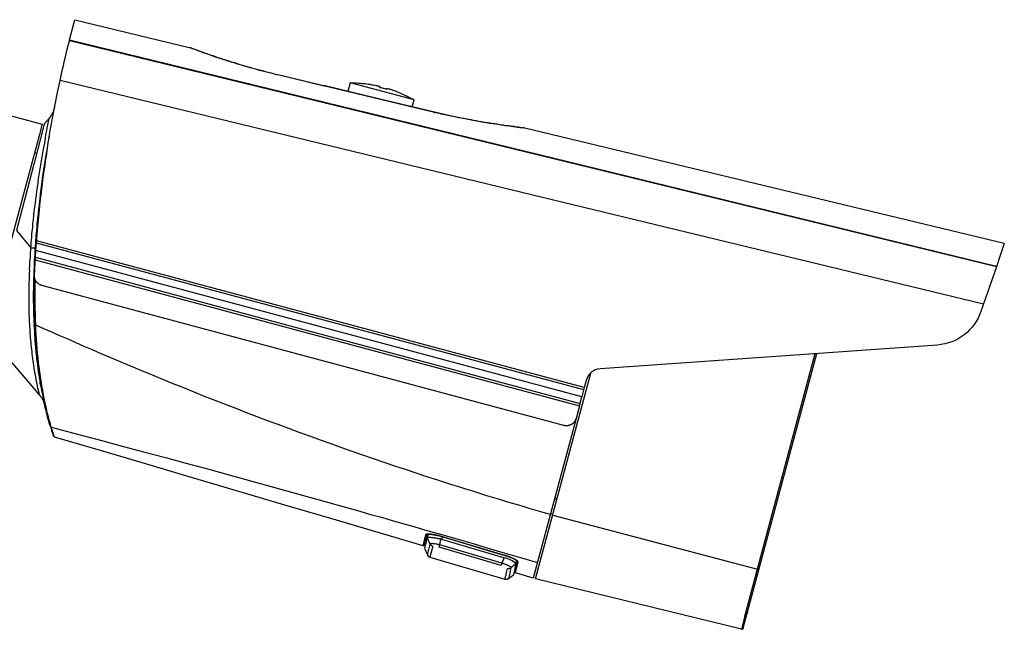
# Model space of a CAD drawing. Header units: millimetres. Extents: x 2008 to 593522, y -10016 to 93699.
# Tile 32 of 102: x 289811 to 291126, y 23343 to 24156. Entities that reach past the tile are written whole.
import ezdxf

# ---------------------------------------------------------------- set-up
doc = ezdxf.new("R2010")
doc.units = ezdxf.units.MM
doc.layers.add('CCTV', color=7, linetype='Continuous')

msp = doc.modelspace()

# ---------------------------------------------------------------- linework, layer by layer
at = {"layer": 'CCTV'}
for p, q in [((289831.0412, 23743.157, -70712.625), (289831.2056, 23741.7157, -70712.625)), ((289843.2019, 23648.4839, -70712.625), (289842.7319, 23650.0494, -70712.625)), ((289843.5039, 23647.5561, -70712.625), (289843.2019, 23648.4839, -70712.625)), ((289844.4207, 23642.4412, -70712.625), (289843.5039, 23647.5561, -70712.625)), ((289844.6973, 23642.3671, -70712.625), (289844.4207, 23642.4412, -70712.625)), ((289844.8512, 23640.8863, -70712.625), (289844.6973, 23642.3671, -70712.625))]:
    msp.add_line(p, q, dxfattribs=at)
at = {"layer": 'CCTV', "elevation": -70712.625}
for points in [[(291097.6386, 23776.3759), (290481.5048, 23925.3788), (289865.1907, 24074.6841, -0.013374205), (289877.6594, 24127.6992), (289877.6686, 24128.84), (289879.4681, 24135.5558), (289881.2676, 24142.2716), (289883.0565, 24148.948), (289884.856, 24155.6638), (290037.3798, 24118.8176), (290037.8936, 24118.6799), (290038.1702, 24118.6058), (290038.4468, 24118.5317), (290038.684, 24118.4681), (290038.9606, 24118.394), (290039.2372, 24118.3199), (290039.751, 24118.1822), (290040.0276, 24118.1081), (290040.5809, 24117.9599), (290041.8505, 24117.3233), (290042.3642, 24117.1856), (290043.1546, 24116.9738), (290044.9881, 24116.2285), (290045.7784, 24116.0167), (290046.7714, 24115.4543), (290047.8384, 24115.1684), (290049.1821, 24114.8084), (290050.175, 24114.2459), (290051.7558, 24113.8223), (290053.0254, 24113.1858), (290054.369, 24112.8257), (290055.9152, 24112.115), (290057.7727, 24111.6174), (290059.2899, 24110.9568), (290061.1869, 24110.4485), (290062.9702, 24109.6742), (290064.8276, 24109.1765), (290066.9271, 24108.3176), (290069.0612, 24107.7458), (290071.3582, 24106.8339), (290073.5318, 24106.2515), (290075.8289, 24105.3396), (290078.1761, 24104.4566), (290080.8634, 24103.7366), (290083.4371, 24102.7505), (290086.1245, 24102.0305), (290088.7377, 24101.0339), (290091.6622, 24100.2503), (290094.5125, 24099.1901), (290097.4765, 24098.3959), (290100.6776, 24097.5382), (290103.8046, 24096.4039), (290107.0056, 24095.5462), (290110.2067, 24094.6885), (290113.6209, 24093.5196), (290117.0987, 24092.5877), (290120.5764, 24091.6559), (290124.3308, 24090.6499), (290127.8085, 24089.7181), (290131.5233, 24088.7227), (290135.2777, 24087.7167), (290138.9925, 24086.7213), (290142.7469, 24085.7153), (290146.7779, 24084.6352), (290150.7694, 24083.5657), (290154.5873, 24082.7968), (290155.8914, 24082.4473), (290217.5413, 24067.6643)], [(290553.9397, 23623.9351), (290553.8656, 23623.6586), (290553.728, 23623.145), (290553.6539, 23622.8685), (290553.3032, 23622.6661), (290553.2291, 23622.3896), (290553.155, 23622.113), (290553.0915, 23621.876), (290552.9433, 23621.3229), (290552.8692, 23621.0464), (290552.5686, 23620.8729), (290552.4945, 23620.5964), (290552.4204, 23620.3198), (290552.0696, 23620.1174), (290551.9955, 23619.8409), (290551.6554, 23619.678), (290551.5072, 23619.1249), (290551.4331, 23618.8484), (290551.0824, 23618.646), (290551.0188, 23618.4089), (290550.6681, 23618.2065), (290550.3569, 23617.9935), (290550.2828, 23617.717), (290549.9321, 23617.5146), (290549.8686, 23617.2776), (290549.5178, 23617.0751), (290549.1671, 23616.8727), (290549.093, 23616.5962), (290548.7924, 23616.4227), (290548.5157, 23616.4968), (290548.165, 23616.2944), (290547.8143, 23616.092), (290547.7402, 23615.8155), (290547.4289, 23615.6025), (290547.0888, 23615.4396), (290546.8122, 23615.5137), (290546.4614, 23615.3113), (290546.1502, 23615.0983), (290545.7995, 23614.8959), (290545.5228, 23614.97), (290545.1721, 23614.7676), (290544.8715, 23614.5941), (290544.5948, 23614.6682), (290544.2441, 23614.4658), (290543.9675, 23614.5399), (290543.6167, 23614.3375), (290543.3796, 23614.4011), (290543.0289, 23614.1987), (290542.7522, 23614.2728), (290542.4015, 23614.0704), (290542.1644, 23614.1339), (290541.8242, 23613.971), (290541.5476, 23614.0451), (290541.271, 23614.1193), (290540.6831, 23613.9804), (290540.4065, 23614.0545), (290540.1298, 23614.1286), (290539.8927, 23614.1922), (290539.6161, 23614.2663), (290539.2653, 23614.0639), (290538.9887, 23614.138), (290538.475, 23614.2757), (290538.1983, 23614.3498), (290537.9217, 23614.4239), (290537.6846, 23614.4875), (289840.5981, 23801.2712), (289840.0449, 23801.4194), (289839.5311, 23801.5571), (289839.0519, 23801.9819), (289838.5382, 23802.1195), (289837.9849, 23802.2678), (289837.5452, 23802.682), (289836.992, 23802.8302), (289836.8184, 23803.1308), (289836.3392, 23803.5556), (289835.7859, 23803.7038), (289835.3462, 23804.118), (289834.8671, 23804.5428), (289834.4274, 23804.957), (289834.2143, 23805.2682), (289833.8487, 23805.9589), (289833.3695, 23806.3837), (289833.167, 23806.7343), (289832.7168, 23807.109), (289832.5883, 23807.7362), (289832.3858, 23808.0869), (289832.0096, 23808.7381), (289831.8812, 23809.3653), (289831.6786, 23809.7159), (289831.5791, 23810.293), (289831.4507, 23810.9202), (289831.2482, 23811.2709), (289831.1091, 23811.8586), (289830.9807, 23812.4858), (289830.8812, 23813.0629), (289831.0294, 23813.6159), (289830.9009, 23814.2431), (289831.0385, 23814.7567, -0.041632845), (289865.1907, 24074.6841)], [(290252.3516, 24071.5897, -0.02957186), (290274.5983, 24070.2015), (290276.846, 24069.8957), (290279.0541, 24069.6004), (290281.1882, 24069.0286), (290283.1197, 24068.8074), (290285.3173, 24068.4726), (290286.6609, 24068.1126), (290288.0046, 24067.7525), (290288.5184, 24067.6149), (290289.0716, 24067.4666), (290289.862, 24067.2548), (290290.4153, 24067.1066), (290290.6524, 24067.0431), (290290.9291, 24066.9689), (290291.4823, 24066.8207), (290291.7195, 24066.7572), (290291.3596, 24065.414), (290293.8443, 24065.0446), (290296.255, 24064.3986), (290298.6657, 24063.7527), (290301.0023, 24062.8302), (290301.3622, 24064.1734), (290301.5994, 24064.1098), (290301.876, 24064.0357), (290302.1526, 24063.9616), (290302.4293, 24063.8875), (290302.7059, 24063.8133), (290303.4963, 24063.6016), (290304.0101, 24063.4639), (290304.5633, 24063.3156), (290305.3537, 24063.1039), (290306.4207, 24062.818), (290307.7644, 24062.4579), (290309.5583, 24061.7232), (290311.4553, 24061.2149), (290313.2386, 24060.4407), (290315.2986, 24059.5923), (290317.0819, 24058.8181), (290318.9047, 24058.0333, -0.025486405), (290337.8721, 24048.6745)], [(291125.565, 23857.0971), (290485.5801, 24011.0863, -0.030425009), (290363.0701, 24032.6924)], [(290476.4814, 24012.3811), (290474.787, 24012.5387, -0.027158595), (290367.8915, 24031.4005)], [(291125.5761, 23857.1292), (291120.5608, 23842.6798), (291114.9593, 23826.0587), (291094.447, 23766.6035, -0.298967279), (291036.3376, 23721.7953), (290585.9169, 23689.8451, 0.333431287), (290567.5207, 23674.6199), (290564.9379, 23664.9807), (290561.6247, 23652.6157)], [(289851.9529, 23613.9597, 0.169924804), (289853.2874, 23612.4589), (289852.2874, 23616.1565), (289851.3869, 23619.277), (289850.3233, 23622.7376), (289849.4969, 23626.1346), (289849.269, 23627.3389), (289848.432, 23630.6964), (289847.6451, 23634.0829), (289846.8928, 23637.7564), (289846.0558, 23641.1139), (289845.6902, 23641.8047), (289845.1405, 23645.1276), (289844.4171, 23648.751, -0.042529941), (289832.7574, 23748.4555, -0.01998014), (289832.2228, 23808.4269)], [(290519.5904, 23495.7418, -0.008186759), (290369.2006, 23541.5006, -0.023059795), (289919.1206, 23710.6646), (289908.331, 23715.2916), (289897.5308, 23719.8791), (289886.4646, 23724.5803), (289875.7492, 23729.4839), (289864.9885, 23734.0608), (289854.273, 23738.9644), (289843.4835, 23743.5915), (289832.7574, 23748.4555), (289832.2041, 23748.6038), (289831.8534, 23748.4014), (289831.6163, 23748.4649), (289831.3396, 23748.539), (289831.063, 23748.6132), (289830.7864, 23748.6873), (289830.7864, 23748.6873), (289830.9254, 23748.0996), (289830.7229, 23748.4503), (289830.7715, 23749.5804), (289830.8456, 23749.857)], [(290457.8451, 23438.401, -0.122847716), (290474.2521, 23430.2364), (290467.0539, 23424.713), (290466.1224, 23421.2366), (290465.457, 23417.6465), (290464.9595, 23415.7898), (290464.4514, 23413.8936), (290463.7965, 23410.343), (290463.4458, 23410.1406), (290463.095, 23409.9382), (290462.7549, 23409.7753), (290462.4437, 23409.5623), (290462.167, 23409.6364), (290461.8163, 23409.434), (290461.4656, 23409.2316), (290460.9518, 23409.3693), (290460.6011, 23409.1669), (290460.3244, 23409.241), (290460.0478, 23409.3151), (290459.8107, 23409.3786), (290459.2574, 23409.5269), (290458.9808, 23409.601), (290459.9229, 23413.117), (290460.4204, 23414.9737), (290460.6173, 23416.6569), (290461.6229, 23420.4099), (290462.2777, 23423.9604, 0.266213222), (290467.0539, 23424.713), (290467.128, 23424.9896), (290466.8514, 23425.0637), (290466.9149, 23425.3007), (290466.6778, 23425.3643), (290466.4753, 23425.7149), (290466.1986, 23425.789), (290465.9961, 23426.1397), (290465.7194, 23426.2138), (290465.2798, 23426.628), (290465.0031, 23426.7021), (290464.4894, 23426.8398), (290464.2869, 23427.1905), (290463.7336, 23427.3387), (290463.0067, 23427.7875), (290462.2163, 23427.9993), (290461.5, 23428.4876), (290460.6701, 23428.71), (290459.8797, 23428.9218), (290459.1634, 23429.4101), (290458.3335, 23429.6325), (290457.5431, 23429.8443), (290456.8268, 23430.3326), (290456.0364, 23430.5444), (290454.9694, 23430.8303), (290372.1546, 23455.3069), (290373.4495, 23463.3011), (290373.9633, 23463.1635), (290374.2399, 23463.0893), (290457.0547, 23438.6128), (290457.2918, 23438.5492), (290457.8451, 23438.401), (290454.9694, 23430.8303), (290454.1755, 23427.8674), (290371.3607, 23452.344), (290372.1546, 23455.3069), (290371.3642, 23455.5186), (290370.5738, 23455.7304), (290369.6698, 23455.6763), (290368.8794, 23455.8881), (290368.089, 23456.0998), (290367.5358, 23456.2481), (290366.7454, 23456.4599), (290365.8809, 23456.3951), (290365.051, 23456.6175), (290364.1971, 23456.5923), (290363.4067, 23456.804), (290362.8534, 23456.9523), (290362.5422, 23456.7393), (290361.9889, 23456.8875), (290361.7123, 23456.9617), (290361.1244, 23456.8228), (290360.8478, 23456.8969), (290360.5711, 23456.971), (290360.497, 23456.6945), (290360.2204, 23456.7686), (290359.9833, 23456.8322), (290359.9198, 23456.5951), (290359.6431, 23456.6693), (290359.569, 23456.3927), (290359.2924, 23456.4669), (290359.2183, 23456.1903), (290359.495, 23456.1162), (290359.6975, 23455.7655), (290359.6234, 23455.489), (290359.8605, 23455.4255), (290360.0736, 23455.1143), (290360.2762, 23454.7637), (290360.5528, 23454.6895), (290360.7554, 23454.3389), (290360.9925, 23454.2753), (290361.2691, 23454.2012), (290361.4716, 23453.8506), (290361.7483, 23453.7764), (290361.9854, 23453.7129), (290362.262, 23453.6388), (290362.5387, 23453.5646), (290362.8153, 23453.4905), (290358.9411, 23439.0317), (290458.9808, 23409.601), (290459.8107, 23409.3786), (290461.5397, 23409.5081), (290463.095, 23409.9382), (290463.7965, 23410.343), (290470.6545, 23415.7034), (290474.1886, 23429.9993), (290474.2521, 23430.2364), (290474.5414, 23434.4776)]]:
    msp.add_lwpolyline(points, format="xyb", dxfattribs=at)
for points in [[(291114.9597, 23826.0586), (289877.6598, 24127.6991)], [(289877.6686, 24128.84), (291115.2451, 23827.1253)], [(290037.3798, 24118.8176), (290037.6169, 24118.7541), (290037.8936, 24118.6799), (290038.1702, 24118.6058), (290039.2372, 24118.3199), (290041.0206, 24117.5457), (290044.7114, 24116.3027), (290048.3917, 24115.0201), (290052.0324, 24113.7482), (290055.6386, 24112.1892), (290059.2899, 24110.9568), (290062.9702, 24109.6742), (290066.6505, 24108.3917), (290070.0541, 24107.1833), (290073.6948, 24105.9114), (290077.3857, 24104.6684), (290081.14, 24103.6624), (290084.7808, 24102.3905), (290088.4611, 24101.108), (290092.2154, 24100.102), (290095.8562, 24098.8301), (290099.5364, 24097.5476), (290103.2908, 24096.5416), (290107.0056, 24095.5462), (290110.6965, 24094.3032), (290114.688, 24093.2337), (290118.4423, 24092.2277), (290122.1967, 24091.2217), (290125.8374, 24089.9498), (290129.5918, 24088.9438), (290133.3067, 24087.9484), (290137.061, 24086.9425), (290140.8895, 24086.213), (290144.6043, 24085.2176), (290148.3587, 24084.2117), (290152.113, 24083.2057), (290155.8914, 24082.4473), (290259.4808, 24057.5698), (290363.0701, 24032.6924), (290288.5524, 24050.6693), (290217.2646, 24067.7384)], [(290335.3527, 24039.2724), (290337.8721, 24048.6745), (290252.3516, 24071.5897), (290249.2607, 24060.0542)], [(290475.5774, 24012.3269), (290473.9225, 24012.474), (290472.8555, 24012.7599), (290471.725, 24012.8088), (290470.6579, 24013.0947), (290469.5168, 24013.104), (290468.4498, 24013.39), (290467.032, 24013.4735), (290465.6143, 24013.557), (290464.2706, 24013.917), (290462.6157, 24014.064), (290461.2085, 24014.187), (290459.5141, 24014.3447), (290457.6567, 24014.8424), (290455.9623, 24015), (290454.0308, 24015.2211), (290452.0993, 24015.4423), (290450.1783, 24015.703), (290448.0048, 24016.2854), (290445.7966, 24016.5807), (290443.5884, 24016.8759), (290441.3803, 24017.1712), (290438.8955, 24017.5406), (290436.4213, 24017.9496), (290433.976, 24018.3084), (290431.2146, 24018.7519), (290428.4532, 24019.1954), (290425.7418, 24019.6679), (290422.7038, 24020.1856), (290419.9819, 24020.6185), (290416.9438, 24021.1362), (290413.7427, 24021.9939), (290410.7441, 24022.501), (290407.4795, 24023.1217), (290404.2044, 24023.7028), (290400.6525, 24024.3582), (290397.3774, 24024.9394), (290393.8996, 24025.8712), (290390.3478, 24026.5265), (290386.8066, 24027.2214), (290382.9781, 24027.9508), (290379.5004, 24028.8827), (290375.7114, 24029.6015), (290371.9571, 24030.6075), (290368.1681, 24031.3263), (290364.4138, 24032.3323), (290363.0701, 24032.6924), (290364.1371, 24032.4065), (290366.8245, 24031.6864)], [(289770.5263, 23733.2474), (289837.8251, 23655.1326), (289837.355, 23656.6981), (289837.2012, 23658.1789), (289836.2266, 23661.0229), (289835.6027, 23664.0693), (289835.0078, 23667.0655), (289834.3839, 23670.1119), (289833.7601, 23673.1583), (289833.4128, 23676.1305), (289832.789, 23679.1769), (289832.1651, 23682.2232), (289831.5808, 23685.259), (289831.194, 23688.2418), (289830.6732, 23691.5147), (289830.3259, 23694.4869), (289829.7021, 23697.5333), (289829.3548, 23700.5055), (289829.0076, 23703.4777), (289828.4578, 23706.8006), (289828.1106, 23709.7729), (289827.7528, 23712.7056), (289827.4797, 23715.9544), (289827.1324, 23718.9266), (289826.7852, 23721.8989), (289826.5121, 23725.1477), (289826.1543, 23728.0804), (289825.8811, 23731.3292), (289825.771, 23734.2379), (289825.4238, 23737.2101), (289825.1507, 23740.4589), (289825.0801, 23743.357), (289824.7964, 23746.5663), (289824.7999, 23749.7409), (289824.4526, 23752.7132), (289824.4166, 23755.8984), (289824.3354, 23758.757), (289824.0623, 23762.0058), (289824.0658, 23765.1805), (289823.9557, 23768.0892), (289823.9486, 23771.2243), (289823.9521, 23774.399), (289823.8815, 23777.2971), (289823.8455, 23780.4823), (289823.8384, 23783.6175), (289823.7679, 23786.5156), (289823.7318, 23789.7008), (289823.7353, 23792.8755), (289823.7283, 23796.0106), (289823.8948, 23798.8452), (289823.8983, 23802.0199), (289823.9018, 23805.1945), (289824.1318, 23808.2661), (289824.1353, 23811.4408), (289824.3019, 23814.2754), (289824.2948, 23817.4105), (289824.5749, 23820.511), (289824.5389, 23823.6963), (289824.8191, 23826.7968), (289824.812, 23829.9319), (289824.9785, 23832.7665), (289825.2587, 23835.8671), (289825.4887, 23838.9387), (289825.4922, 23842.1133), (289825.7328, 23845.2244), (289826.013, 23848.325), (289826.243, 23851.3966), (289826.3749, 23853.944), (289826.5415, 23856.7786), (289826.7475, 23859.6026), (289827.1166, 23862.0865), (289827.2831, 23864.9211), (289827.4892, 23867.7451), (289827.5816, 23870.3032), (289828.0247, 23873.0636), (289828.2308, 23875.8876), (289828.5999, 23878.3715), (289828.8059, 23881.1955), (289828.9724, 23884.0301), (289829.3415, 23886.514), (289829.5475, 23889.338), (289830.1227, 23894.6459), (289830.7323, 23900.241), (289831.5841, 23905.4748), (289832.2227, 23911.0197), (289832.7583, 23916.3382), (289833.2015, 23919.0987), (289833.6842, 23921.8485), (289834.2197, 23927.167), (289835.0715, 23932.4008), (289835.7207, 23937.9853), (289836.5329, 23943.2297), (289837.4588, 23948.74), (289838.271, 23953.9844), (289839.1969, 23959.4947), (289840.0091, 23964.7391), (289840.9243, 23970.2099), (289841.7366, 23975.4543), (289842.6229, 23980.9752), (289844.6376, 23991.6558), (289845.5635, 23997.1661), (289846.3757, 24002.4105), (289847.5387, 24007.8573), (289848.3904, 24013.0911), (289850.3945, 24023.7321), (289844.2782, 24017.0298), (289843.6325, 24014.62), (289830.4764, 23964.4141), (289830.0424, 23962.7944), (289824.1464, 23940.7902), (289818.527, 23918.7119), (289812.6416, 23896.7472), (289806.9827, 23874.6794), (289826.243, 23851.3966), (289827.6608, 23851.3131), (289828.5253, 23851.3778), (289829.4293, 23851.432), (289829.943, 23851.2943), (289830.7969, 23851.3196), (289831.1477, 23851.522), (289831.4243, 23851.4479), (289831.775, 23851.6503), (289832.0121, 23851.5867), (289832.2888, 23851.5126), (289832.3629, 23851.7891)], [(289846.927, 23976.6463), (289847.0752, 23977.1994), (289847.1493, 23977.4759), (289847.7393, 23981.8907), (289848.8133, 23987.9541), (289849.9113, 23994.2651), (289851.0489, 24000.5655)], [(290475.8541, 24012.2528), (290477.2718, 24012.1693), (290478.6896, 24012.0858), (290483.372, 24011.3816), (290483.6486, 24011.3075), (290483.8857, 24011.244), (290483.0953, 24011.4557), (290482.8187, 24011.5299)], [(290479.48, 24011.874), (290478.0622, 24011.9575), (290476.7581, 24012.307)], [(289833.0627, 23977.228), (289831.0028, 23978.0763)], [(289833.1659, 23865.3772), (289833.005, 23860.5087), (289833.1715, 23863.3433), (289833.47, 23868.7254), (289834.0451, 23874.0333), (289834.5066, 23879.0752), (289834.8051, 23884.4573), (289835.3802, 23889.7652), (289835.4635, 23891.1825), (289836.1868, 23897.0435), (289836.8995, 23902.865), (289837.5833, 23908.7365), (289838.3066, 23914.5975), (289838.5275, 23916.5284), (289839.1858, 23923.2536), (289840.0467, 23929.6281), (289840.9818, 23936.2792), (289841.9168, 23942.9303), (289842.065, 23943.4833), (289841.9259, 23944.071), (289842.8123, 23949.592), (289843.5356, 23955.4529), (289844.4854, 23961.2109), (289845.4853, 23966.9977), (289844.6336, 23961.7639), (289843.8214, 23956.5196), (289842.935, 23950.9987), (289842.8609, 23950.7221), (289842.6006, 23948.8019), (289841.7792, 23942.4167), (289840.9818, 23936.2792), (289840.1949, 23930.1812), (289839.334, 23923.8066), (289838.965, 23921.3227), (289838.0935, 23914.9087), (289837.5092, 23908.46), (289836.6878, 23902.0749), (289836.1035, 23895.6262), (289835.9461, 23893.9324), (289835.2334, 23888.1109), (289834.7868, 23882.1758), (289834.0635, 23876.3148), (289833.6274, 23870.4192), (289833.2548, 23864.7606), (289833.0431, 23863.9705), (289833.005, 23860.5087), (289832.799, 23857.6847), (289833.005, 23860.5087), (289832.799, 23857.6847), (289833.005, 23860.5087), (289832.9598, 23862.5532), (289833.1715, 23863.3433)], [(289832.2704, 23849.2311), (289832.5097, 23853.4435), (289832.799, 23857.6847), (289832.372, 23852.9299), (289831.9741, 23848.125), (289832.372, 23852.9299), (289832.799, 23857.6847)], [(290564.144, 23662.0178), (289833.5894, 23857.473)], [(290564.9379, 23664.9807), (289833.8695, 23860.5735)], [(289832.0207, 23835.4948), (290195.1269, 23738.2008), (290558.3961, 23640.5667), (290561.6247, 23652.6157), (289832.7645, 23847.9132)], [(289830.0197, 23779.9712), (289830.1482, 23779.344), (289830.0324, 23784.2866), (289829.9061, 23789.1897), (289830.0563, 23794.0186), (289830.2172, 23798.8871), (289830.2877, 23805.4734), (289830.335, 23810.076), (289830.4853, 23814.905), (289830.4598, 23815.7586), (289830.6948, 23820.9036), (289830.8451, 23825.7326), (289831.0695, 23830.8381), (289831.3842, 23834.2257)], [(289831.0695, 23830.8381), (289831.1527, 23832.2554), (289831.3842, 23834.2257), (289831.1908, 23835.7171)], [(289832.3249, 23838.8429), (290195.6336, 23741.1982), (290559.2535, 23643.7666)], [(289830.5167, 23755.1107), (289830.4426, 23754.8342), (289830.636, 23753.3428), (289830.5746, 23757.3816), (289830.3106, 23761.7712), (289830.2492, 23765.8101), (289830.2619, 23770.1255)], [(289830.7158, 23751.5854), (289830.8548, 23750.9977), (289830.8456, 23749.857), (289830.9346, 23749.2404), (289830.7864, 23748.6873), (289830.8548, 23750.9977), (289830.636, 23753.3428), (289830.7715, 23749.5804), (289830.9346, 23749.2404)], [(289839.4982, 23666.7515), (289839.5723, 23667.028), (289838.8094, 23670.6621), (289838.3972, 23674.4985), (289837.7586, 23678.4381), (289837.0698, 23682.3486), (289836.9307, 23682.9363), (289836.5687, 23686.8017), (289835.954, 23690.9888), (289835.3047, 23694.8888), (289834.9666, 23699.0018), (289834.6251, 23699.9402), (289834.124, 23704.3932), (289833.86, 23708.7828), (289833.3194, 23713.2464), (289832.8183, 23717.6995), (289832.8275, 23718.8403), (289832.4153, 23722.6767), (289832.0773, 23726.7897), (289832.0158, 23730.8286), (289831.6538, 23734.694), (289831.3157, 23738.807)], [(290777.0947, 23344.2207), (290777.0206, 23343.9441), (290776.9465, 23343.6676), (290776.6778, 23343.7396), (290776.6143, 23343.5026), (290776.5402, 23343.2261), (290776.2754, 23343.297), (290776.2013, 23343.0205), (290775.8585, 23342.8159), (290775.5898, 23342.8879), (290775.2509, 23342.6824), (290774.9821, 23342.7544), (290774.7174, 23342.8253), (290774.9821, 23342.7544), (290775.2509, 23342.6824), (290775.5898, 23342.8879), (290775.8585, 23342.8159), (290776.2013, 23343.0205), (290776.5402, 23343.2261), (290776.6143, 23343.5026), (290776.6778, 23343.7396), (290776.9465, 23343.6676), (290777.0206, 23343.9441), (290777.0947, 23344.2207), (290875.1993, 23710.352)], [(290782.6309, 23364.8817), (290782.5568, 23364.6052), (290782.2139, 23364.4007), (290782.1398, 23364.1241), (290782.0763, 23363.8871), (290781.7374, 23363.6815), (290781.4687, 23363.7535), (290781.3946, 23363.477), (290781.1259, 23363.549), (290780.787, 23363.3434), (290780.5183, 23363.4154), (290780.2535, 23363.4864), (290779.322, 23360.0099), (290780.2535, 23363.4864), (290873.1819, 23710.2998)], [(290779.322, 23360.0099), (290774.7174, 23342.8253), (290500.0013, 23409.83), (290573.5269, 23684.231)], [(289837.8251, 23655.1326), (289838.1906, 23654.4418), (289838.8328, 23653.677), (289839.2485, 23653.0152), (289839.8907, 23652.2503), (289840.3063, 23651.5885), (289840.9485, 23650.8236), (289841.2506, 23649.8959), (289841.6557, 23649.1946), (289842.0713, 23648.5328), (289842.6394, 23647.4914), (289843.0156, 23646.8401), (289843.3466, 23645.8623), (289843.7227, 23645.2111), (289843.7771, 23644.3073), (289844.1186, 23643.369), (289844.4842, 23642.6783), (289844.5491, 23641.814), (289844.8512, 23640.8863)], [(289841.8257, 23655.2038), (289841.7516, 23654.9273)], [(289843.8603, 23645.7246), (289843.6232, 23645.7882)], [(289844.1927, 23643.6455), (289843.8603, 23645.7246), (289844.7517, 23641.4634), (289844.6776, 23641.1869), (289844.8512, 23640.8863)], [(290558.3961, 23640.5667), (290553.9397, 23623.9351), (290496.8744, 23410.9643), (290472.9946, 23417.9556)], [(289848.8999, 23624.855), (289848.9888, 23624.2384)], [(289850.2457, 23619.2864), (289851.2203, 23616.4424), (289850.6614, 23618.6246), (289850.2457, 23619.2864), (289850.1914, 23620.1901), (289848.9888, 23624.2384), (289849.0629, 23624.5149)], [(289851.2203, 23616.4424), (289851.3939, 23616.1419)], [(289851.6508, 23614.8875), (289851.3939, 23616.1419), (289851.9529, 23613.9597), (289853.0559, 23610.4886), (289853.9169, 23607.3787), (289855.0941, 23604.1841), (289855.9656, 23601.1137), (289856.1682, 23600.763), (289856.0941, 23600.4865), (289856.3707, 23600.4124), (289856.5732, 23600.0617), (289856.8104, 23599.9982), (289857.087, 23599.924), (289857.0129, 23599.6475), (289857.2895, 23599.5734), (289857.3636, 23599.8499), (289857.1611, 23600.2006), (289856.9586, 23600.5512), (289856.859, 23601.1283), (289856.4631, 23602.9704), (289855.3255, 23606.1544), (289854.895, 23607.7094), (289854.1879, 23609.3385), (289853.7179, 23610.904), (289853.6925, 23611.7576), (289853.2874, 23612.4589), (289890.1592, 23602.5792), (289919.0085, 23594.849), (289947.8578, 23587.1189), (289976.7071, 23579.3887), (290005.8331, 23571.5845), (290034.7219, 23563.8437), (290063.5712, 23556.1136), (290092.3465, 23548.1069), (290121.1217, 23540.1002), (290149.971, 23532.37), (290164.3216, 23528.2284), (290179.0229, 23524.2892), (290193.384, 23520.1871), (290207.8087, 23516.3221), (290222.1592, 23512.1804), (290236.5839, 23508.3154), (290250.9344, 23504.1738), (290265.3245, 23500.0216), (290279.6751, 23495.8799), (290294.0997, 23492.0149), (290308.4609, 23487.9128), (290322.8114, 23483.7712), (290337.162, 23479.6296), (290351.5126, 23475.4879), (290373.1058, 23469.448), (290394.5748, 23463.1026), (290416.4341, 23456.9491), (290437.9137, 23450.6432), (290459.4223, 23444.2872), (290480.8913, 23437.9418), (290502.4105, 23431.6253)], [(289857.2895, 23599.5734), (289888.0612, 23590.4813), (289918.8329, 23581.3892), (289980.4052, 23563.155), (290041.6613, 23545.0055), (290103.2335, 23526.7713), (290164.7769, 23508.5871), (290226.1466, 23490.7036), (290349.2516, 23454.2457)], [(290528.1053, 23514.7155), (290524.9042, 23515.5732)], [(290528.751, 23517.1253), (290525.5499, 23517.983)], [(290523.0032, 23495.6741), (290519.8021, 23496.5319)], [(290522.7915, 23494.884), (290796.142, 23422.7832), (290796.4809, 23422.9888), (290796.7496, 23422.9168), (290797.0144, 23422.8458), (290797.2831, 23422.7738), (290797.5519, 23422.7018), (290797.8167, 23422.6309), (290798.1489, 23422.7959)], [(290356.4949, 23469.5801), (290355.9811, 23469.7177), (290355.6304, 23469.5153), (290355.1167, 23469.653), (290354.7659, 23469.4506), (290354.4893, 23469.5247), (290354.1385, 23469.3223), (290353.9014, 23469.3858), (290353.8379, 23469.1488), (290353.5613, 23469.2229), (290353.4872, 23468.9464), (290353.2105, 23469.0205), (290353.1364, 23468.744), (290353.0624, 23468.4674), (290349.2516, 23454.2457), (290349.5283, 23454.1716), (290349.8049, 23454.0974), (290349.879, 23454.374), (290350.1161, 23454.3104), (290350.4669, 23454.5128), (290350.541, 23454.7894), (290350.6045, 23455.0264), (290350.8811, 23454.9523)], [(290354.7659, 23469.4506), (290354.6918, 23469.174), (290353.1146, 23463.2878), (290350.8811, 23454.9523), (290354.67, 23463.7179)], [(290471.9368, 23419.3823), (290471.8627, 23419.1057), (290471.7886, 23418.8292), (290472.0652, 23418.7551), (290471.9911, 23418.4785), (290472.2282, 23418.415), (290472.1647, 23418.178), (290472.4414, 23418.1039), (290472.718, 23418.0297), (290472.9946, 23417.9556), (290476.7948, 23432.1379), (290476.5181, 23432.212), (290476.5922, 23432.4885), (290476.6663, 23432.7651), (290476.3897, 23432.8392), (290476.4638, 23433.1157), (290476.1871, 23433.1898), (290476.0241, 23433.5299), (290475.7475, 23433.604), (290475.811, 23433.8411), (290475.2577, 23433.9893), (290475.0552, 23434.34), (290474.8181, 23434.4035), (290474.3389, 23434.8283), (290473.8251, 23434.966), (290473.6226, 23435.3166), (290473.1434, 23435.7414), (290472.6296, 23435.8791), (290472.0764, 23436.0273), (290471.6261, 23436.402), (290471.0729, 23436.5502), (290470.0799, 23437.1127), (290469.087, 23437.6751), (290468.02, 23437.961), (290467.027, 23438.5235), (290465.96, 23438.8094), (290464.9671, 23439.3718), (290463.9, 23439.6577), (290462.833, 23439.9437), (290461.8295, 23440.4666), (290460.7625, 23440.7525), (290459.6954, 23441.0384), (290458.6284, 23441.3243), (290457.5614, 23441.6102), (290374.2434, 23466.264), (290372.9633, 23466.861), (290371.3825, 23467.2846), (290371.1058, 23467.3587), (290370.2759, 23467.5811), (290369.422, 23467.5559), (290368.355, 23467.8418), (290367.5646, 23468.0536), (290366.7742, 23468.2653), (290365.9443, 23468.4877), (290365.1539, 23468.6995), (290364.0128, 23468.7089), (290363.2224, 23468.9207), (290362.3925, 23469.143), (290361.6021, 23469.3548), (290360.7376, 23469.2901), (290359.9472, 23469.5019), (290358.8061, 23469.5112), (290357.9021, 23469.4571), (290357.665, 23469.5206), (290357.1117, 23469.6689), (290356.4949, 23469.5801), (290355.267, 23464.9975), (290353.9015, 23459.9014), (290353.1817, 23457.2151), (290352.1761, 23453.4621), (290351.8903, 23452.3955), (290351.4563, 23450.7758), (290355.4076, 23441.9686), (290355.6101, 23441.6179), (290355.8233, 23441.3067), (290355.9863, 23440.9667), (290356.1888, 23440.616), (290356.4655, 23440.5419), (290356.668, 23440.1912), (290356.9446, 23440.1171), (290357.1077, 23439.777), (290357.6609, 23439.6288), (290357.8741, 23439.3176), (290358.1112, 23439.2541), (290358.3878, 23439.18), (290358.9411, 23439.0317)], [(290353.0624, 23468.4674), (290353.339, 23468.3933), (290353.4131, 23468.6699), (290353.6897, 23468.5957), (290353.9268, 23468.5322), (290354.0009, 23468.8087), (290354.2776, 23468.7346), (290354.3517, 23469.0111), (290354.4152, 23469.2482), (290354.6918, 23469.174), (290354.4152, 23469.2482), (290355.6304, 23469.5153), (290357.9021, 23469.4571), (290361.528, 23469.0783), (290366.2209, 23468.4136), (290371.0423, 23467.1217), (290374.2434, 23466.264), (290391.0047, 23461.4764), (290429.1715, 23450.1065), (290457.5614, 23441.6102), (290460.7625, 23440.7525), (290465.6834, 23438.8835), (290469.8428, 23437.1762), (290473.0693, 23435.4649), (290475.0552, 23434.34), (290475.2577, 23433.9893), (290475.7475, 23433.604), (290475.2394, 23431.7078), (290471.9368, 23419.3823), (290472.3058, 23421.8662)], [(290355.907, 23469.4412), (290354.3933, 23463.792), (290354.9071, 23463.6543)], [(290355.3411, 23465.274), (290355.267, 23464.9975)], [(290355.4076, 23441.9686), (290359.2183, 23456.1903), (290355.3411, 23465.274), (290355.6177, 23465.1999), (290355.6918, 23465.4765), (290355.9685, 23465.4023), (290356.2451, 23465.3282), (290356.3192, 23465.6047), (290356.5958, 23465.5306), (290356.833, 23465.4671), (290357.4497, 23465.5559), (290357.9635, 23465.4182), (290358.5909, 23465.5465), (290359.1046, 23465.4088), (290359.732, 23465.5371), (290361.0757, 23465.1771), (290362.2168, 23465.1677), (290363.3579, 23465.1583), (290364.4249, 23464.8724), (290365.5555, 23464.8235), (290366.6225, 23464.5376), (290367.6895, 23464.2517), (290368.8307, 23464.2423), (290369.8977, 23463.9564), (290370.9647, 23463.6705), (290372.1059, 23463.6611), (290373.4495, 23463.3011)], [(290375.0338, 23466.0522), (290374.2399, 23463.0893)]]:
    msp.add_lwpolyline(points, dxfattribs=at)
for points in [[(289760.0182, 24038.1676), (289841.2705, 24016.3961), (289837.5339, 24002.4509), (289793.552, 23838.308), (289769.9785, 23750.3307), (289766.2419, 23736.3854), (289684.9896, 23758.1569), (289722.5039, 23898.1622)], [(290483.8857, 24011.244), (290484.1624, 24011.1698), (290484.5131, 24011.3722)], [(289846.2976, 23972.2421), (289845.4853, 23966.9977), (289846.2976, 23972.2421), (289846.927, 23976.6463), (289846.8544, 23975.2685), (289846.7803, 23974.992), (289846.7062, 23974.7155), (289846.558, 23974.1624), (289846.4204, 23973.6488)], [(289831.9741, 23848.125), (289831.8979, 23843.5725), (289831.4604, 23838.7782), (289831.8979, 23843.5725)], [(289830.8451, 23825.7326), (289831.0695, 23830.8381), (289831.1908, 23835.7171), (289831.4604, 23838.7782), (289831.3969, 23838.5411), (289831.3136, 23837.1238), (289831.1908, 23835.7171), (289831.3934, 23835.3665), (289831.006, 23830.601), (289830.771, 23825.456), (289830.6207, 23820.6271), (289830.4598, 23815.7586), (289830.6948, 23820.9036)], [(289830.4853, 23814.905), (289830.1776, 23808.3822), (289830.1649, 23804.0667), (289830.069, 23798.334), (289830.0472, 23792.8779), (289830.0253, 23787.4217), (289830.1609, 23783.6594), (289830.0197, 23779.9712), (289830.2096, 23775.3051), (289830.0593, 23770.4761), (289830.1751, 23765.5335), (289830.3106, 23761.7712), (289830.4462, 23758.0088), (289830.5167, 23755.1107), (289830.7158, 23751.5854), (289830.5908, 23755.3873), (289830.3904, 23760.0138), (289830.2005, 23764.6799), (289830.1137, 23769.5724), (289830.2259, 23773.3107), (289829.933, 23775.3792), (289829.8716, 23779.4181), (289829.8842, 23783.7335), (289829.8969, 23788.0489), (289829.9096, 23792.3643), (289829.9222, 23796.6797), (289830.201, 23800.8815), (289830.1593, 23806.1006), (289830.3985, 23810.313)], [(289830.2259, 23773.3107), (289830.2096, 23775.3051), (289830.1482, 23779.344), (289830.072, 23774.7915), (289830.2619, 23770.1255)], [(289831.2056, 23741.7157), (289831.4533, 23739.3205), (289831.2543, 23742.8459), (289830.8421, 23746.6823), (289830.9254, 23748.0996), (289830.9219, 23744.925), (289830.7229, 23748.4503), (289831.0412, 23743.157), (289830.9219, 23744.925)], [(289842.717, 23650.9426), (289843.6232, 23645.7882)], [(289848.1279, 23627.3483), (289847.7319, 23629.1904), (289847.0735, 23631.9496), (289846.4496, 23634.996), (289845.475, 23637.8399), (289844.8512, 23640.8863), (289845.806, 23636.8621), (289846.806, 23633.1645), (289847.7319, 23629.1904), (289848.8999, 23624.855)]]:
    msp.add_lwpolyline(points, close=True, dxfattribs=at)
at = {"layer": 'CCTV'}
for centre, radius, start, end in [((289822.0837, 24047.7974, -70712.625), 37.1569, 319.6342008, 347.0055999), ((290446.4211, 23773.1371, -70712.625), 616.1098, 182.7891297, 191.5242124), ((290457.0508, 23774.966, -70712.625), 626.7279, 183.0411896, 191.4136248)]:
    msp.add_arc(centre, radius, start, end, dxfattribs=at)

doc.saveas('drawing.dxf')
